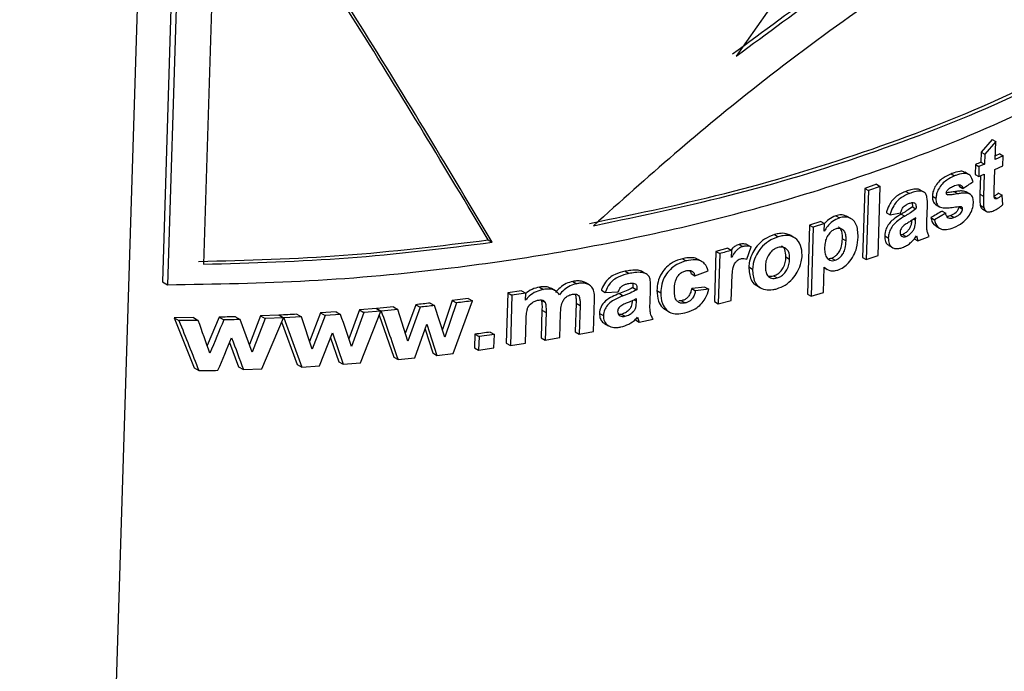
# Paper-space layout '1012-790 Hybird Padfoot' of a CAD drawing. Header units: millimetres. Extents: x 51 to 2966, y 67 to 3970.
# Tile 101 of 115: x 2478 to 2518, y 2790 to 2817. Entities that reach past the tile are written whole.
import ezdxf

# ---------------------------------------------------------------- set-up
doc = ezdxf.new("R2010")
doc.units = ezdxf.units.MM

psp = doc.layouts.new('1012-790 Hybird Padfoot')

# ---------------------------------------------------------------- linework, layer by layer
at = {"color": 7, "linetype": 'Continuous', "lineweight": 25}
for p, q in [((2485.283, 2887.024), (2478.405, 2663.545)), ((2485.25, 2841.631), (2484.152, 2805.97)), ((2485.451, 2841.515), (2484.353, 2805.854)), ((2486.368, 2825.145), (2485.799, 2806.678)), ((2511.913, 2821.732), (2507.239, 2815.053)), ((2517.537, 2811.697), (2517.092, 2811.191)), ((2517.537, 2811.697), (2517.68, 2811.615)), ((2517.68, 2811.615), (2517.235, 2811.109)), ((2517.658, 2810.892), (2517.68, 2811.615)), ((2517.092, 2811.191), (2517.079, 2810.785)), ((2517.092, 2811.191), (2517.235, 2811.109)), ((2517.235, 2811.109), (2517.222, 2810.702)), ((2517.982, 2811.036), (2517.658, 2810.892)), ((2517.839, 2811.118), (2517.662, 2811.04)), ((2517.839, 2811.118), (2517.982, 2811.036)), ((2517.97, 2810.639), (2517.982, 2811.036)), ((2516.86, 2810.691), (2516.848, 2810.293)), ((2516.86, 2810.691), (2517.003, 2810.608)), ((2517.003, 2810.608), (2516.991, 2810.211)), ((2517.222, 2810.702), (2517.003, 2810.608)), ((2517.079, 2810.785), (2517.222, 2810.702)), ((2517.62, 2809.659), (2517.646, 2810.495)), ((2517.646, 2810.495), (2517.97, 2810.639)), ((2515.882, 2810.319), (2516.025, 2810.236)), ((2516.581, 2810.297), (2516.438, 2810.379)), ((2516.848, 2810.293), (2516.991, 2810.211)), ((2516.991, 2810.211), (2517.21, 2810.305)), ((2517.063, 2810.242), (2517.04, 2809.495)), ((2517.21, 2810.305), (2517.183, 2809.412)), ((2512.408, 2809.732), (2512.323, 2806.95)), ((2512.885, 2809.898), (2512.408, 2809.732)), ((2512.408, 2809.732), (2512.554, 2809.648)), ((2513.031, 2809.814), (2512.554, 2809.648)), ((2512.885, 2809.898), (2513.031, 2809.814)), ((2512.945, 2807.032), (2513.031, 2809.814)), ((2516.186, 2809.881), (2516.215, 2809.814)), ((2516.215, 2809.814), (2516.358, 2809.731)), ((2512.554, 2809.648), (2512.469, 2806.866)), ((2514.067, 2809.612), (2514.212, 2809.528)), ((2514.785, 2809.583), (2514.641, 2809.666)), ((2515.129, 2809.415), (2515.273, 2809.332)), ((2515.701, 2809.507), (2515.758, 2809.474)), ((2516.019, 2809.599), (2516.163, 2809.517)), ((2516.638, 2809.503), (2516.495, 2809.586)), ((2517.04, 2809.495), (2517.183, 2809.412)), ((2517.62, 2809.394), (2517.74, 2809.325)), ((2517.789, 2809.543), (2517.931, 2809.461)), ((2517.957, 2809.073), (2517.931, 2809.461)), ((2514.315, 2809.157), (2514.323, 2808.994)), ((2514.323, 2808.994), (2514.468, 2808.91)), ((2514.902, 2808.409), (2514.926, 2809.033)), ((2515.277, 2809.069), (2515.421, 2808.986)), ((2516.189, 2809.004), (2516.189, 2808.987)), ((2516.189, 2808.987), (2516.333, 2808.904)), ((2517.053, 2809.052), (2517.196, 2808.969)), ((2517.155, 2808.893), (2517.298, 2808.811)), ((2511.238, 2808.625), (2511.385, 2808.54)), ((2511.849, 2808.515), (2511.702, 2808.6)), ((2513.279, 2808.751), (2513.424, 2808.667)), ((2513.424, 2808.667), (2513.851, 2808.752)), ((2513.873, 2808.695), (2514.018, 2808.611)), ((2514.454, 2808.447), (2514.457, 2808.549)), ((2515.065, 2808.554), (2515.209, 2808.471)), ((2515.664, 2808.734), (2515.209, 2808.471)), ((2515.52, 2808.817), (2515.664, 2808.734)), ((2515.867, 2808.636), (2516.011, 2808.554)), ((2510.188, 2808.256), (2510.102, 2805.475)), ((2510.642, 2808.398), (2510.188, 2808.256)), ((2510.188, 2808.256), (2510.336, 2808.171)), ((2510.336, 2808.171), (2510.25, 2805.389)), ((2510.79, 2808.313), (2510.336, 2808.171)), ((2510.642, 2808.398), (2510.79, 2808.313)), ((2510.781, 2808.016), (2510.79, 2808.313)), ((2515.276, 2808.211), (2515.42, 2808.127)), ((2508.781, 2807.873), (2508.93, 2807.787)), ((2509.553, 2807.761), (2509.404, 2807.847)), ((2511.51, 2807.7), (2511.657, 2807.615)), ((2513.211, 2807.819), (2513.356, 2807.736)), ((2513.931, 2807.882), (2514.076, 2807.799)), ((2514.398, 2807.701), (2514.542, 2807.617)), ((2514.488, 2807.816), (2514.542, 2807.617)), ((2514.542, 2807.617), (2515, 2807.794)), ((2497.255, 2807.657), (2497.421, 2807.562)), ((2506.903, 2807.322), (2506.419, 2807.197)), ((2506.903, 2807.322), (2507.054, 2807.235)), ((2507.351, 2807.476), (2507.502, 2807.389)), ((2507.657, 2806.878), (2507.836, 2807.379)), ((2507.685, 2807.466), (2507.836, 2807.379)), ((2513.377, 2807.437), (2513.522, 2807.353)), ((2505.073, 2806.903), (2505.226, 2806.815)), ((2506.419, 2807.197), (2506.357, 2805.174)), ((2506.419, 2807.197), (2506.571, 2807.11)), ((2506.571, 2807.11), (2506.508, 2805.087)), ((2507.046, 2806.947), (2507.054, 2807.235)), ((2509.237, 2806.971), (2509.386, 2806.885)), ((2511.075, 2806.927), (2511.222, 2806.842)), ((2512.323, 2806.95), (2512.469, 2806.866)), ((2512.469, 2806.866), (2512.945, 2807.032)), ((2505.853, 2806.784), (2505.7, 2806.872)), ((2507.744, 2806.571), (2507.894, 2806.484)), ((2510.745, 2805.545), (2510.777, 2806.562)), ((2510.776, 2806.544), (2510.9, 2806.473)), ((2502.765, 2806.394), (2502.922, 2806.304)), ((2503.619, 2806.287), (2503.463, 2806.377)), ((2505.418, 2806.304), (2505.571, 2806.216)), ((2505.571, 2806.216), (2506.11, 2806.42)), ((2508.736, 2806.213), (2508.885, 2806.126)), ((2484.152, 2805.97), (2484.353, 2805.854)), ((2499.325, 2805.76), (2499.487, 2805.666)), ((2500.665, 2805.99), (2500.825, 2805.897)), ((2501.318, 2805.846), (2501.159, 2805.938)), ((2503.081, 2805.742), (2503.237, 2805.652)), ((2503.768, 2805.095), (2503.792, 2805.718)), ((2505.978, 2805.76), (2505.444, 2805.701)), ((2505.978, 2805.76), (2506.131, 2805.672)), ((2507.036, 2805.223), (2507.055, 2805.848)), ((2508.065, 2805.818), (2508.215, 2805.731)), ((2498.046, 2805.524), (2497.984, 2803.501)), ((2498.6, 2805.608), (2498.046, 2805.524)), ((2498.046, 2805.524), (2498.21, 2805.429)), ((2498.21, 2805.429), (2498.148, 2803.406)), ((2498.764, 2805.514), (2498.21, 2805.429)), ((2498.6, 2805.608), (2498.764, 2805.514)), ((2498.755, 2805.238), (2498.764, 2805.514)), ((2499.96, 2805.609), (2499.799, 2805.702)), ((2501.812, 2805.629), (2501.969, 2805.538)), ((2501.969, 2805.538), (2502.489, 2805.569)), ((2502.535, 2805.498), (2502.692, 2805.407)), ((2504.043, 2805.622), (2504.198, 2805.532)), ((2505.444, 2805.701), (2505.597, 2805.613)), ((2506.131, 2805.672), (2505.597, 2805.613)), ((2510.102, 2805.475), (2510.25, 2805.389)), ((2510.25, 2805.389), (2510.745, 2805.545)), ((2493.442, 2804.96), (2492.776, 2804.898)), ((2493.442, 2804.96), (2493.616, 2804.86)), ((2494.342, 2805.051), (2493.92, 2803.887)), ((2494.513, 2804.952), (2494.016, 2803.578)), ((2494.342, 2805.051), (2494.513, 2804.952)), ((2494.926, 2805.115), (2495.096, 2805.017)), ((2495.511, 2803.745), (2495.096, 2805.017)), ((2495.811, 2805.22), (2495.412, 2804.049)), ((2495.98, 2805.123), (2495.511, 2803.745)), ((2496.456, 2805.302), (2495.811, 2805.22)), ((2495.811, 2805.22), (2495.98, 2805.123)), ((2495.845, 2803.091), (2496.624, 2805.205)), ((2496.456, 2805.302), (2496.624, 2805.205)), ((2499.382, 2805.248), (2499.544, 2805.155)), ((2500.793, 2805.117), (2500.757, 2803.959)), ((2500.793, 2805.117), (2500.952, 2805.025)), ((2500.952, 2805.025), (2500.916, 2803.866)), ((2501.494, 2803.974), (2501.534, 2805.262)), ((2503.223, 2805.188), (2503.226, 2805.291)), ((2505.033, 2805.208), (2504.923, 2805.201)), ((2505.033, 2805.208), (2505.186, 2805.12)), ((2506.357, 2805.174), (2506.508, 2805.087)), ((2506.508, 2805.087), (2507.036, 2805.223)), ((2485.395, 2804.532), (2484.617, 2804.527)), ((2484.617, 2804.527), (2485.419, 2802.51)), ((2484.617, 2804.527), (2484.815, 2804.412)), ((2485.395, 2804.532), (2485.591, 2804.419)), ((2486.425, 2804.548), (2485.946, 2803.413)), ((2486.425, 2804.548), (2486.617, 2804.437)), ((2487.092, 2804.565), (2487.282, 2804.455)), ((2488.099, 2804.599), (2487.648, 2803.452)), ((2488.832, 2804.63), (2488.099, 2804.599)), ((2488.099, 2804.599), (2488.287, 2804.49)), ((2488.143, 2802.464), (2489.018, 2804.523)), ((2489.018, 2804.523), (2488.287, 2804.49)), ((2488.832, 2804.63), (2489.018, 2804.523)), ((2488.845, 2804.631), (2488.849, 2804.62)), ((2488.845, 2804.631), (2489.031, 2804.524)), ((2489.739, 2804.561), (2489.031, 2804.524)), ((2489.031, 2804.524), (2489.757, 2802.542)), ((2489.556, 2804.667), (2489.739, 2804.561)), ((2490.169, 2803.263), (2489.739, 2804.561)), ((2490.515, 2804.724), (2490.066, 2803.572)), ((2490.695, 2804.619), (2490.169, 2803.263)), ((2491.137, 2804.766), (2490.515, 2804.724)), ((2490.515, 2804.724), (2490.695, 2804.619)), ((2491.316, 2804.663), (2490.695, 2804.619)), ((2491.137, 2804.766), (2491.316, 2804.663)), ((2492.079, 2804.838), (2491.655, 2803.677)), ((2492.255, 2804.736), (2491.76, 2803.373)), ((2492.764, 2804.897), (2492.079, 2804.838)), ((2492.079, 2804.838), (2492.255, 2804.736)), ((2492.117, 2802.707), (2492.939, 2804.796)), ((2492.939, 2804.796), (2492.255, 2804.736)), ((2492.764, 2804.897), (2492.939, 2804.796)), ((2492.776, 2804.898), (2492.78, 2804.888)), ((2492.776, 2804.898), (2492.952, 2804.797)), ((2492.872, 2804.624), (2493.455, 2802.944)), ((2493.616, 2804.86), (2492.952, 2804.797)), ((2494.016, 2803.578), (2493.616, 2804.86)), ((2499.42, 2804.831), (2499.386, 2803.721)), ((2499.42, 2804.831), (2499.582, 2804.738)), ((2499.582, 2804.738), (2499.547, 2803.627)), ((2500.138, 2803.728), (2500.168, 2804.701)), ((2501.736, 2804.702), (2501.894, 2804.611)), ((2502.611, 2804.675), (2502.767, 2804.585)), ((2503.269, 2804.55), (2503.335, 2804.345)), ((2504.386, 2804.848), (2504.541, 2804.759)), ((2487.76, 2803.146), (2487.282, 2804.455)), ((2488.287, 2804.49), (2487.76, 2803.146)), ((2488.946, 2804.355), (2489.574, 2802.648)), ((2494.301, 2802.913), (2494.787, 2804.263)), ((2494.787, 2804.263), (2495.196, 2803.013)), ((2498.751, 2803.499), (2498.782, 2804.483)), ((2501.941, 2804.297), (2502.099, 2804.206)), ((2503.18, 2804.435), (2503.335, 2804.345)), ((2503.335, 2804.345), (2503.891, 2804.465)), ((2490.473, 2802.586), (2490.988, 2803.919)), ((2490.988, 2803.919), (2491.427, 2802.652)), ((2494.714, 2804.061), (2495.026, 2803.111)), ((2496.722, 2803.862), (2496.705, 2803.32)), ((2496.722, 2803.862), (2496.888, 2803.766)), ((2496.888, 2803.766), (2496.872, 2803.224)), ((2497.504, 2803.851), (2496.888, 2803.766)), ((2497.339, 2803.947), (2497.504, 2803.851)), ((2497.487, 2803.309), (2497.504, 2803.851)), ((2500.757, 2803.959), (2500.916, 2803.866)), ((2486.853, 2803.531), (2487.215, 2802.547)), ((2490.912, 2803.723), (2491.248, 2802.756)), ((2497.984, 2803.501), (2498.148, 2803.406)), ((2498.148, 2803.406), (2498.751, 2803.499)), ((2499.386, 2803.721), (2499.547, 2803.627)), ((2493.455, 2802.944), (2493.628, 2802.844)), ((2495.026, 2803.111), (2495.196, 2803.013)), ((2495.196, 2803.013), (2495.845, 2803.091)), ((2496.705, 2803.32), (2496.872, 2803.224)), ((2496.872, 2803.224), (2497.487, 2803.309)), ((2487.215, 2802.547), (2487.405, 2802.437)), ((2489.574, 2802.648), (2489.757, 2802.542)), ((2489.757, 2802.542), (2490.473, 2802.586)), ((2491.248, 2802.756), (2491.427, 2802.652)), ((2491.427, 2802.652), (2492.117, 2802.707)), ((2493.628, 2802.844), (2494.301, 2802.913)), ((2485.419, 2802.51), (2485.615, 2802.397)), ((2487.405, 2802.437), (2488.143, 2802.464))]:
    psp.add_line(p, q, dxfattribs=at)
at = {"color": 8, "linetype": 'Continuous', "lineweight": 25}
for p, q in [((2514.374, 2808.493), (2514.454, 2808.447)), ((2503.127, 2805.244), (2503.223, 2805.188))]:
    psp.add_line(p, q, dxfattribs=at)
at = {"color": 7, "linetype": 'Continuous', "lineweight": 25}
for points, knots in [([(2497.255, 2807.657), (2495.531, 2810.538), (2492.076, 2816.31), (2488.142, 2822.272), (2486.172, 2825.258)], [0, 0, 0, 0, 0.499141, 1, 1, 1, 1]), ([(2497.421, 2807.562), (2495.7, 2810.44), (2492.254, 2816.207), (2488.332, 2822.162), (2486.368, 2825.145)], [0, 0, 0, 0, 0.499157, 1, 1, 1, 1]), ([(2507.088, 2815.14), (2508.329, 2816.059), (2510.812, 2817.898), (2514.424, 2820.287), (2517.795, 2822.422), (2519.81, 2823.704), (2520.824, 2824.349)], [0, 0, 0, 0, 0.268976, 0.538012, 0.767681, 1, 1, 1, 1]), ([(2507.239, 2815.053), (2508.48, 2815.973), (2510.96, 2817.814), (2514.571, 2820.205), (2517.939, 2822.34), (2519.953, 2823.622), (2520.966, 2824.267)], [0, 0, 0, 0, 0.269026, 0.538111, 0.767736, 1, 1, 1, 1]), ([(2522.051, 2823.389), (2521.152, 2822.805), (2519.347, 2821.632), (2516.088, 2819.558), (2512.287, 2817.037), (2508.327, 2814.103), (2504.712, 2811.122), (2502.572, 2809.198), (2501.496, 2808.23)], [0, 0, 0, 0, 0.1372122, 0.2755381, 0.4690885, 0.6682731, 0.8330948, 1, 1, 1, 1]), ([(2501.337, 2808.322), (2503.288, 2808.728), (2507.216, 2809.546), (2512.835, 2811.289), (2518.247, 2813.402), (2521.479, 2815.141), (2523.107, 2816.018)], [0, 0, 0, 0, 0.2413513, 0.4859069, 0.7410574, 1, 1, 1, 1]), ([(2501.496, 2808.23), (2503.446, 2808.638), (2507.371, 2809.46), (2512.985, 2811.207), (2518.392, 2813.321), (2521.622, 2815.06), (2523.249, 2815.936)], [0, 0, 0, 0, 0.241419, 0.486018, 0.741129, 1, 1, 1, 1]), ([(2484.353, 2805.854), (2486.258, 2805.885), (2490.089, 2805.947), (2495.383, 2806.442), (2500.196, 2807.146), (2504.549, 2808.013), (2508.801, 2809.099), (2513.451, 2810.578), (2518.39, 2812.519), (2521.605, 2814.249), (2523.224, 2815.121)], [0, 0, 0, 0, 0.132401, 0.266264, 0.371848, 0.477431, 0.586078, 0.694727, 0.846257, 1, 1, 1, 1]), ([(2515.882, 2810.319), (2515.774, 2810.269), (2515.598, 2810.188), (2515.371, 2809.994), (2515.227, 2809.796), (2515.144, 2809.594), (2515.134, 2809.473), (2515.129, 2809.415)], [0, 0, 0, 0, 0.2957898, 0.4813156, 0.667775, 0.8417216, 1, 1, 1, 1]), ([(2516.025, 2810.236), (2515.917, 2810.186), (2515.741, 2810.105), (2515.515, 2809.911), (2515.371, 2809.713), (2515.288, 2809.511), (2515.278, 2809.39), (2515.273, 2809.332)], [0, 0, 0, 0, 0.295819, 0.48132, 0.667759, 0.8417, 1, 1, 1, 1]), ([(2516.433, 2810.372), (2516.42, 2810.382), (2516.367, 2810.422), (2516.19, 2810.42), (2516.014, 2810.371), (2515.896, 2810.325), (2515.882, 2810.319)], [0, 0, 0, 0, 0.107521, 0.416466, 0.927808, 1, 1, 1, 1]), ([(2516.767, 2809.998), (2516.739, 2810.085), (2516.694, 2810.224), (2516.541, 2810.33), (2516.337, 2810.342), (2516.157, 2810.288), (2516.04, 2810.242), (2516.025, 2810.236)], [0, 0, 0, 0, 0.304896, 0.483448, 0.662268, 0.958231, 1, 1, 1, 1]), ([(2514.638, 2809.662), (2514.633, 2809.667), (2514.599, 2809.698), (2514.472, 2809.715), (2514.281, 2809.687), (2514.134, 2809.635), (2514.067, 2809.612)], [0, 0, 0, 0, 0.04143, 0.289608, 0.677856, 1, 1, 1, 1]), ([(2515.689, 2809.55), (2515.691, 2809.566), (2515.695, 2809.598), (2515.727, 2809.653), (2515.781, 2809.712), (2515.884, 2809.782), (2515.968, 2809.819), (2516.024, 2809.843)], [0, 0, 0, 0, 0.113787, 0.228978, 0.376908, 0.590516, 1, 1, 1, 1]), ([(2516.024, 2809.843), (2516.063, 2809.858), (2516.101, 2809.871), (2516.176, 2809.884), (2516.213, 2809.884), (2516.275, 2809.865), (2516.3, 2809.846), (2516.338, 2809.796), (2516.349, 2809.764), (2516.358, 2809.731)], [0, 0, 0, 0, 0.25, 0.25, 0.5, 0.5, 0.75, 0.75, 1, 1, 1, 1]), ([(2514.067, 2809.612), (2513.955, 2809.564), (2513.778, 2809.49), (2513.555, 2809.307), (2513.396, 2809.089), (2513.319, 2808.898), (2513.285, 2808.776), (2513.279, 2808.751)], [0, 0, 0, 0, 0.308047, 0.486116, 0.664587, 0.933528, 1, 1, 1, 1]), ([(2514.212, 2809.528), (2514.1, 2809.481), (2513.923, 2809.406), (2513.7, 2809.223), (2513.541, 2809.006), (2513.465, 2808.814), (2513.431, 2808.692), (2513.424, 2808.667)], [0, 0, 0, 0, 0.308022, 0.48607, 0.664507, 0.933488, 1, 1, 1, 1]), ([(2514.926, 2809.033), (2514.928, 2809.149), (2514.931, 2809.319), (2514.878, 2809.516), (2514.776, 2809.599), (2514.62, 2809.636), (2514.425, 2809.603), (2514.278, 2809.551), (2514.212, 2809.528)], [0, 0, 0, 0, 0.28295, 0.41146, 0.541158, 0.66, 0.84588, 1, 1, 1, 1]), ([(2515.129, 2809.415), (2515.129, 2809.375), (2515.131, 2809.273), (2515.175, 2809.144), (2515.249, 2809.094), (2515.281, 2809.074)], [0, 0, 0, 0, 0.274028, 0.698693, 1, 1, 1, 1]), ([(2515.273, 2809.332), (2515.273, 2809.292), (2515.275, 2809.19), (2515.324, 2809.051), (2515.409, 2808.997), (2515.449, 2808.971)], [0, 0, 0, 0, 0.251788, 0.642101, 1, 1, 1, 1]), ([(2515.758, 2809.474), (2515.748, 2809.477), (2515.727, 2809.482), (2515.701, 2809.499), (2515.691, 2809.526), (2515.69, 2809.544), (2515.689, 2809.55)], [0, 0, 0, 0, 0.252094, 0.57588, 0.836538, 1, 1, 1, 1]), ([(2516.019, 2809.599), (2515.951, 2809.589), (2515.849, 2809.573), (2515.738, 2809.556), (2515.698, 2809.557), (2515.691, 2809.557)], [0, 0, 0, 0, 0.619563, 0.930207, 1, 1, 1, 1]), ([(2516.163, 2809.517), (2516.095, 2809.505), (2515.992, 2809.489), (2515.855, 2809.471), (2515.79, 2809.473), (2515.758, 2809.474)], [0, 0, 0, 0, 0.498443, 0.748367, 1, 1, 1, 1]), ([(2516.519, 2809.571), (2516.459, 2809.594), (2516.357, 2809.634), (2516.18, 2809.624), (2516.073, 2809.607), (2516.019, 2809.599)], [0, 0, 0, 0, 0.411246, 0.703732, 1, 1, 1, 1]), ([(2516.662, 2809.489), (2516.602, 2809.512), (2516.501, 2809.551), (2516.324, 2809.541), (2516.217, 2809.525), (2516.163, 2809.517)], [0, 0, 0, 0, 0.411277, 0.703743, 1, 1, 1, 1]), ([(2516.777, 2809.15), (2516.777, 2809.184), (2516.777, 2809.254), (2516.758, 2809.347), (2516.724, 2809.431), (2516.683, 2809.469), (2516.662, 2809.489)], [0, 0, 0, 0, 0.251068, 0.499537, 0.744526, 1, 1, 1, 1]), ([(2517.04, 2809.495), (2517.038, 2809.419), (2517.036, 2809.343), (2517.038, 2809.194), (2517.04, 2809.12), (2517.053, 2809.052)], [0, 0, 0, 0, 0.5, 0.5, 1, 1, 1, 1]), ([(2517.183, 2809.412), (2517.182, 2809.375), (2517.18, 2809.299), (2517.178, 2809.148), (2517.189, 2809.041), (2517.196, 2808.969)], [0, 0, 0, 0, 0.250235, 0.500535, 1, 1, 1, 1]), ([(2517.625, 2809.351), (2517.622, 2809.375), (2517.615, 2809.424), (2517.618, 2809.529), (2517.619, 2809.607), (2517.62, 2809.659)], [0, 0, 0, 0, 0.252808, 0.503655, 1, 1, 1, 1]), ([(2517.789, 2809.543), (2517.758, 2809.518), (2517.712, 2809.48), (2517.654, 2809.438), (2517.628, 2809.424), (2517.618, 2809.419)], [0, 0, 0, 0, 0.5516105, 0.830939, 1, 1, 1, 1]), ([(2517.74, 2809.325), (2517.722, 2809.318), (2517.692, 2809.307), (2517.656, 2809.312), (2517.636, 2809.329), (2517.628, 2809.344), (2517.625, 2809.351)], [0, 0, 0, 0, 0.370096, 0.59234, 0.814822, 1, 1, 1, 1]), ([(2517.931, 2809.461), (2517.901, 2809.436), (2517.855, 2809.397), (2517.79, 2809.351), (2517.757, 2809.334), (2517.74, 2809.325)], [0, 0, 0, 0, 0.49475, 0.74527, 1, 1, 1, 1]), ([(2513.851, 2808.752), (2513.871, 2808.812), (2513.901, 2808.902), (2513.986, 2809.014), (2514.074, 2809.079), (2514.137, 2809.106), (2514.171, 2809.12)], [0, 0, 0, 0, 0.389393, 0.580625, 0.772281, 1, 1, 1, 1]), ([(2514.323, 2808.994), (2514.251, 2808.939), (2514.141, 2808.857), (2513.989, 2808.763), (2513.912, 2808.718), (2513.873, 2808.695)], [0, 0, 0, 0, 0.495871, 0.747824, 1, 1, 1, 1]), ([(2514.468, 2808.91), (2514.395, 2808.856), (2514.286, 2808.774), (2514.134, 2808.68), (2514.057, 2808.634), (2514.018, 2808.611)], [0, 0, 0, 0, 0.495879, 0.747805, 1, 1, 1, 1]), ([(2514.171, 2809.12), (2514.217, 2809.136), (2514.29, 2809.161), (2514.381, 2809.161), (2514.438, 2809.138), (2514.476, 2809.054), (2514.472, 2808.973), (2514.468, 2808.91)], [0, 0, 0, 0, 0.25045, 0.396693, 0.543778, 0.645971, 1, 1, 1, 1]), ([(2515.449, 2808.971), (2515.522, 2808.958), (2515.673, 2808.933), (2515.928, 2808.963), (2516.102, 2808.991), (2516.189, 2809.004)], [0, 0, 0, 0, 0.318231, 0.6581843, 1, 1, 1, 1]), ([(2516.189, 2808.987), (2516.188, 2808.969), (2516.186, 2808.951), (2516.177, 2808.913), (2516.169, 2808.893), (2516.14, 2808.835), (2516.112, 2808.799), (2516.017, 2808.705), (2515.941, 2808.668), (2515.867, 2808.636)], [0, 0, 0, 0, 0.125, 0.125, 0.25, 0.25, 0.5, 0.5, 1, 1, 1, 1]), ([(2515.998, 2808.156), (2516.117, 2808.213), (2516.311, 2808.307), (2516.547, 2808.543), (2516.696, 2808.777), (2516.766, 2808.988), (2516.774, 2809.107), (2516.777, 2809.15)], [0, 0, 0, 0, 0.304095, 0.497863, 0.691618, 0.888478, 1, 1, 1, 1]), ([(2516.333, 2808.904), (2516.329, 2808.874), (2516.321, 2808.817), (2516.27, 2808.733), (2516.199, 2808.656), (2516.109, 2808.597), (2516.042, 2808.567), (2516.011, 2808.554)], [0, 0, 0, 0, 0.20178, 0.380139, 0.539142, 0.783349, 1, 1, 1, 1]), ([(2516.189, 2809.004), (2516.199, 2809.006), (2516.219, 2809.009), (2516.247, 2809.008), (2516.275, 2809.006), (2516.29, 2808.998), (2516.298, 2808.995)], [0, 0, 0, 0, 0.249214, 0.499025, 0.746441, 1, 1, 1, 1]), ([(2516.298, 2808.995), (2516.307, 2808.985), (2516.326, 2808.968), (2516.333, 2808.932), (2516.333, 2808.911), (2516.333, 2808.904)], [0, 0, 0, 0, 0.431722, 0.825834, 1, 1, 1, 1]), ([(2517.053, 2809.052), (2517.068, 2809.002), (2517.087, 2808.934), (2517.143, 2808.906), (2517.158, 2808.899)], [0, 0, 0, 0, 0.739017, 1, 1, 1, 1]), ([(2517.196, 2808.969), (2517.212, 2808.922), (2517.24, 2808.842), (2517.335, 2808.787), (2517.453, 2808.78), (2517.547, 2808.815), (2517.602, 2808.836)], [0, 0, 0, 0, 0.30184, 0.505466, 0.708876, 1, 1, 1, 1]), ([(2517.602, 2808.836), (2517.662, 2808.866), (2517.753, 2808.91), (2517.871, 2808.996), (2517.928, 2809.047), (2517.957, 2809.073)], [0, 0, 0, 0, 0.48805, 0.741868, 1, 1, 1, 1]), ([(2511.385, 2808.54), (2511.289, 2808.498), (2511.112, 2808.42), (2510.903, 2808.219), (2510.819, 2808.079), (2510.781, 2808.016)], [0, 0, 0, 0, 0.390678, 0.725512, 1, 1, 1, 1]), ([(2511.238, 2808.625), (2511.141, 2808.584), (2510.973, 2808.513), (2510.842, 2808.374), (2510.786, 2808.315)], [0, 0, 0, 0, 0.5782339, 1, 1, 1, 1]), ([(2511.696, 2808.589), (2511.65, 2808.615), (2511.555, 2808.67), (2511.385, 2808.666), (2511.277, 2808.636), (2511.238, 2808.625)], [0, 0, 0, 0, 0.37807, 0.773509, 1, 1, 1, 1]), ([(2512.14, 2807.773), (2512.134, 2807.961), (2512.124, 2808.238), (2511.923, 2808.487), (2511.726, 2808.58), (2511.532, 2808.582), (2511.424, 2808.551), (2511.385, 2808.54)], [0, 0, 0, 0, 0.406073, 0.59581, 0.785937, 0.922005, 1, 1, 1, 1]), ([(2513.873, 2808.695), (2513.777, 2808.637), (2513.618, 2808.541), (2513.413, 2808.357), (2513.289, 2808.166), (2513.223, 2807.981), (2513.215, 2807.871), (2513.211, 2807.819)], [0, 0, 0, 0, 0.2863127, 0.4759378, 0.6666175, 0.8457925, 1, 1, 1, 1]), ([(2514.018, 2808.611), (2513.922, 2808.553), (2513.763, 2808.457), (2513.558, 2808.274), (2513.435, 2808.083), (2513.369, 2807.897), (2513.36, 2807.787), (2513.356, 2807.736)], [0, 0, 0, 0, 0.286191, 0.475836, 0.666535, 0.845712, 1, 1, 1, 1]), ([(2514.457, 2808.549), (2514.412, 2808.517), (2514.344, 2808.47), (2514.251, 2808.412), (2514.205, 2808.384), (2514.182, 2808.37)], [0, 0, 0, 0, 0.499126, 0.749568, 1, 1, 1, 1]), ([(2515.065, 2808.554), (2515.093, 2808.447), (2515.131, 2808.302), (2515.25, 2808.238), (2515.282, 2808.221)], [0, 0, 0, 0, 0.733262, 1, 1, 1, 1]), ([(2516.011, 2808.554), (2515.962, 2808.537), (2515.88, 2808.51), (2515.781, 2808.527), (2515.711, 2808.584), (2515.678, 2808.661), (2515.667, 2808.718), (2515.664, 2808.734)], [0, 0, 0, 0, 0.272019, 0.453586, 0.635365, 0.899815, 1, 1, 1, 1]), ([(2515.867, 2808.636), (2515.817, 2808.616), (2515.762, 2808.594), (2515.717, 2808.603), (2515.713, 2808.604)], [0, 0, 0, 0, 0.916699, 1, 1, 1, 1]), ([(2511.252, 2808.104), (2511.207, 2808.085), (2511.117, 2808.049), (2510.99, 2807.936), (2510.878, 2807.78), (2510.809, 2807.578), (2510.799, 2807.439), (2510.794, 2807.364)], [0, 0, 0, 0, 0.151267, 0.303738, 0.491095, 0.725152, 1, 1, 1, 1]), ([(2511.657, 2807.615), (2511.657, 2807.683), (2511.656, 2807.818), (2511.612, 2807.984), (2511.517, 2808.087), (2511.398, 2808.136), (2511.299, 2808.114), (2511.252, 2808.104)], [0, 0, 0, 0, 0.249827, 0.501402, 0.670826, 0.841262, 1, 1, 1, 1]), ([(2511.51, 2807.7), (2511.51, 2807.768), (2511.511, 2807.904), (2511.462, 2808.063), (2511.399, 2808.154), (2511.353, 2808.169), (2511.347, 2808.171)], [0, 0, 0, 0, 0.360062, 0.722624, 0.966847, 1, 1, 1, 1]), ([(2513.898, 2808.152), (2513.879, 2808.123), (2513.84, 2808.066), (2513.83, 2808.002), (2513.828, 2807.971), (2513.827, 2807.967)], [0, 0, 0, 0, 0.4813066, 0.9268262, 1, 1, 1, 1]), ([(2514.182, 2808.37), (2514.133, 2808.339), (2514.06, 2808.292), (2513.962, 2808.221), (2513.92, 2808.175), (2513.898, 2808.152)], [0, 0, 0, 0, 0.491518, 0.742028, 1, 1, 1, 1]), ([(2513.931, 2807.882), (2513.972, 2807.903), (2514.056, 2807.944), (2514.161, 2808.047), (2514.247, 2808.161), (2514.295, 2808.3), (2514.298, 2808.39), (2514.3, 2808.443)], [0, 0, 0, 0, 0.192343, 0.384658, 0.562817, 0.742318, 1, 1, 1, 1]), ([(2514.076, 2807.799), (2514.117, 2807.819), (2514.201, 2807.861), (2514.305, 2807.964), (2514.392, 2808.077), (2514.449, 2808.247), (2514.452, 2808.365), (2514.454, 2808.447)], [0, 0, 0, 0, 0.16902, 0.3380281, 0.4946592, 0.6524698, 1, 1, 1, 1]), ([(2515, 2807.794), (2514.978, 2807.836), (2514.957, 2807.88), (2514.926, 2807.975), (2514.914, 2808.025), (2514.898, 2808.184), (2514.9, 2808.297), (2514.902, 2808.409)], [0, 0, 0, 0, 0.25, 0.25, 0.5, 0.5, 1, 1, 1, 1]), ([(2515.209, 2808.471), (2515.24, 2808.369), (2515.292, 2808.202), (2515.484, 2808.083), (2515.714, 2808.059), (2515.895, 2808.121), (2515.998, 2808.156)], [0, 0, 0, 0, 0.321287, 0.524102, 0.727275, 1, 1, 1, 1]), ([(2508.781, 2807.873), (2508.644, 2807.82), (2508.384, 2807.722), (2508.08, 2807.439), (2507.877, 2807.128), (2507.765, 2806.834), (2507.75, 2806.646), (2507.744, 2806.571)], [0, 0, 0, 0, 0.240261, 0.452807, 0.634149, 0.85348, 1, 1, 1, 1]), ([(2508.93, 2807.787), (2508.793, 2807.734), (2508.534, 2807.635), (2508.229, 2807.353), (2508.027, 2807.042), (2507.915, 2806.747), (2507.9, 2806.56), (2507.894, 2806.484)], [0, 0, 0, 0, 0.2403136, 0.4527118, 0.6340093, 0.8533442, 1, 1, 1, 1]), ([(2509.4, 2807.838), (2509.349, 2807.865), (2509.23, 2807.929), (2509.005, 2807.928), (2508.847, 2807.889), (2508.781, 2807.873)], [0, 0, 0, 0, 0.307034, 0.71364, 1, 1, 1, 1]), ([(2509.889, 2807.043), (2509.879, 2807.18), (2509.861, 2807.453), (2509.659, 2807.718), (2509.396, 2807.837), (2509.155, 2807.843), (2508.996, 2807.803), (2508.93, 2807.787)], [0, 0, 0, 0, 0.2758639, 0.5537627, 0.7188434, 0.8838912, 1, 1, 1, 1]), ([(2511.075, 2806.927), (2511.115, 2806.943), (2511.196, 2806.977), (2511.312, 2807.08), (2511.417, 2807.226), (2511.494, 2807.445), (2511.504, 2807.603), (2511.51, 2807.7)], [0, 0, 0, 0, 0.132897, 0.266829, 0.436316, 0.655543, 1, 1, 1, 1]), ([(2511.321, 2806.445), (2511.399, 2806.478), (2511.555, 2806.543), (2511.782, 2806.751), (2511.972, 2807.02), (2512.11, 2807.383), (2512.129, 2807.627), (2512.14, 2807.773)], [0, 0, 0, 0, 0.148324, 0.297406, 0.5009, 0.701593, 1, 1, 1, 1]), ([(2513.211, 2807.819), (2513.215, 2807.743), (2513.223, 2807.608), (2513.296, 2807.482), (2513.363, 2807.452), (2513.381, 2807.444)], [0, 0, 0, 0, 0.48653, 0.856065, 1, 1, 1, 1]), ([(2513.356, 2807.736), (2513.36, 2807.658), (2513.366, 2807.521), (2513.465, 2807.378), (2513.604, 2807.306), (2513.769, 2807.301), (2513.882, 2807.337), (2513.931, 2807.352)], [0, 0, 0, 0, 0.25835, 0.454547, 0.651092, 0.845593, 1, 1, 1, 1]), ([(2513.827, 2807.967), (2513.829, 2807.932), (2513.833, 2807.869), (2513.885, 2807.808), (2513.953, 2807.777), (2514.022, 2807.781), (2514.063, 2807.795), (2514.076, 2807.799)], [0, 0, 0, 0, 0.266596, 0.485755, 0.704703, 0.911001, 1, 1, 1, 1]), ([(2513.844, 2807.868), (2513.861, 2807.868), (2513.888, 2807.867), (2513.918, 2807.878), (2513.931, 2807.882)], [0, 0, 0, 0, 0.584434, 1, 1, 1, 1]), ([(2513.931, 2807.352), (2513.985, 2807.374), (2514.038, 2807.397), (2514.14, 2807.458), (2514.191, 2807.494), (2514.287, 2807.575), (2514.331, 2807.619), (2514.414, 2807.713), (2514.452, 2807.764), (2514.488, 2807.816)], [0, 0, 0, 0, 0.25, 0.25, 0.5, 0.5, 0.75, 0.75, 1, 1, 1, 1]), ([(2485.604, 2806.791), (2487.554, 2806.844), (2491.478, 2806.951), (2495.322, 2807.421), (2497.255, 2807.657)], [0, 0, 0, 0, 0.497094, 1, 1, 1, 1]), ([(2485.799, 2806.678), (2487.745, 2806.735), (2491.66, 2806.849), (2495.493, 2807.323), (2497.421, 2807.562)], [0, 0, 0, 0, 0.497127, 1, 1, 1, 1]), ([(2507.351, 2807.476), (2507.3, 2807.458), (2507.207, 2807.425), (2507.094, 2807.337), (2507.053, 2807.273), (2507.036, 2807.245)], [0, 0, 0, 0, 0.412811, 0.751953, 1, 1, 1, 1]), ([(2507.502, 2807.389), (2507.451, 2807.371), (2507.356, 2807.338), (2507.199, 2807.207), (2507.115, 2807.068), (2507.058, 2806.969), (2507.046, 2806.947)], [0, 0, 0, 0, 0.249923, 0.455174, 0.884049, 1, 1, 1, 1]), ([(2507.685, 2807.466), (2507.651, 2807.476), (2507.591, 2807.494), (2507.478, 2807.502), (2507.399, 2807.486), (2507.351, 2807.476)], [0, 0, 0, 0, 0.341223, 0.603483, 1, 1, 1, 1]), ([(2507.836, 2807.379), (2507.802, 2807.389), (2507.741, 2807.407), (2507.629, 2807.415), (2507.55, 2807.399), (2507.502, 2807.389)], [0, 0, 0, 0, 0.3411159, 0.6033451, 1, 1, 1, 1]), ([(2508.916, 2807.353), (2508.866, 2807.334), (2508.766, 2807.296), (2508.623, 2807.176), (2508.497, 2807.009), (2508.424, 2806.804), (2508.414, 2806.667), (2508.409, 2806.6)], [0, 0, 0, 0, 0.158158, 0.317123, 0.518402, 0.762353, 1, 1, 1, 1]), ([(2509.386, 2806.885), (2509.382, 2806.995), (2509.376, 2807.156), (2509.259, 2807.309), (2509.139, 2807.369), (2509.016, 2807.377), (2508.944, 2807.36), (2508.916, 2807.353)], [0, 0, 0, 0, 0.393944, 0.581242, 0.768754, 0.909784, 1, 1, 1, 1]), ([(2509.237, 2806.971), (2509.232, 2807.079), (2509.224, 2807.237), (2509.133, 2807.377), (2509.071, 2807.403), (2509.055, 2807.41)], [0, 0, 0, 0, 0.606287, 0.89458, 1, 1, 1, 1]), ([(2510.794, 2807.364), (2510.792, 2807.291), (2510.794, 2807.22), (2510.813, 2807.083), (2510.829, 2807.019), (2510.878, 2806.936), (2510.898, 2806.912), (2510.946, 2806.871), (2510.973, 2806.853), (2511.034, 2806.829), (2511.069, 2806.822), (2511.143, 2806.822), (2511.182, 2806.83), (2511.222, 2806.842)], [0, 0, 0, 0, 0.25, 0.25, 0.5, 0.5, 0.625, 0.625, 0.75, 0.75, 0.875, 0.875, 1, 1, 1, 1]), ([(2511.222, 2806.842), (2511.262, 2806.859), (2511.343, 2806.892), (2511.458, 2806.995), (2511.563, 2807.141), (2511.64, 2807.36), (2511.651, 2807.518), (2511.657, 2807.615)], [0, 0, 0, 0, 0.1328271, 0.266685, 0.4361808, 0.6553564, 1, 1, 1, 1]), ([(2505.073, 2806.903), (2504.943, 2806.863), (2504.712, 2806.791), (2504.422, 2806.57), (2504.202, 2806.297), (2504.07, 2805.966), (2504.052, 2805.735), (2504.043, 2805.622)], [0, 0, 0, 0, 0.217219, 0.385996, 0.554496, 0.780939, 1, 1, 1, 1]), ([(2505.695, 2806.865), (2505.679, 2806.877), (2505.611, 2806.929), (2505.395, 2806.958), (2505.194, 2806.924), (2505.073, 2806.903)], [0, 0, 0, 0, 0.1080484, 0.4660846, 1, 1, 1, 1]), ([(2507.055, 2805.848), (2507.058, 2805.94), (2507.065, 2806.125), (2507.088, 2806.403), (2507.128, 2806.63), (2507.226, 2806.783), (2507.308, 2806.856), (2507.379, 2806.888), (2507.417, 2806.9), (2507.422, 2806.902)], [0, 0, 0, 0, 0.249989, 0.500073, 0.752117, 0.830537, 0.909311, 0.985952, 1, 1, 1, 1]), ([(2507.422, 2806.902), (2507.444, 2806.907), (2507.466, 2806.911), (2507.508, 2806.914), (2507.528, 2806.912), (2507.587, 2806.905), (2507.623, 2806.892), (2507.657, 2806.878)], [0, 0, 0, 0, 0.25, 0.25, 0.5, 0.5, 1, 1, 1, 1]), ([(2508.736, 2806.213), (2508.785, 2806.231), (2508.883, 2806.268), (2509.023, 2806.386), (2509.147, 2806.55), (2509.221, 2806.759), (2509.232, 2806.899), (2509.237, 2806.971)], [0, 0, 0, 0, 0.154785, 0.310327, 0.507474, 0.746457, 1, 1, 1, 1]), ([(2508.868, 2805.692), (2508.982, 2805.735), (2509.211, 2805.822), (2509.503, 2806.073), (2509.73, 2806.399), (2509.863, 2806.734), (2509.882, 2806.955), (2509.889, 2807.043)], [0, 0, 0, 0, 0.197249, 0.396131, 0.577609, 0.830744, 1, 1, 1, 1]), ([(2510.958, 2806.911), (2510.975, 2806.91), (2511.012, 2806.908), (2511.053, 2806.92), (2511.075, 2806.927)], [0, 0, 0, 0, 0.462751, 1, 1, 1, 1]), ([(2505.226, 2806.815), (2505.096, 2806.774), (2504.865, 2806.702), (2504.577, 2806.481), (2504.356, 2806.207), (2504.225, 2805.877), (2504.207, 2805.646), (2504.198, 2805.532)], [0, 0, 0, 0, 0.217291, 0.385981, 0.554396, 0.780979, 1, 1, 1, 1]), ([(2506.11, 2806.42), (2506.071, 2806.52), (2506.009, 2806.682), (2505.807, 2806.823), (2505.552, 2806.873), (2505.348, 2806.837), (2505.226, 2806.815)], [0, 0, 0, 0, 0.318172, 0.513494, 0.70887, 1, 1, 1, 1]), ([(2507.744, 2806.571), (2507.755, 2806.393), (2507.772, 2806.119), (2507.937, 2805.881), (2508.047, 2805.837), (2508.071, 2805.828)], [0, 0, 0, 0, 0.593521, 0.915071, 1, 1, 1, 1]), ([(2508.409, 2806.6), (2508.408, 2806.529), (2508.411, 2806.461), (2508.436, 2806.332), (2508.461, 2806.272), (2508.54, 2806.174), (2508.594, 2806.138), (2508.694, 2806.11), (2508.73, 2806.106), (2508.806, 2806.108), (2508.845, 2806.116), (2508.885, 2806.126)], [0, 0, 0, 0, 0.25, 0.25, 0.5, 0.5, 0.75, 0.75, 0.875, 0.875, 1, 1, 1, 1]), ([(2508.885, 2806.126), (2508.934, 2806.145), (2509.032, 2806.182), (2509.172, 2806.3), (2509.295, 2806.464), (2509.37, 2806.673), (2509.38, 2806.813), (2509.386, 2806.885)], [0, 0, 0, 0, 0.15468, 0.310126, 0.507243, 0.746191, 1, 1, 1, 1]), ([(2510.777, 2806.562), (2510.846, 2806.508), (2510.95, 2806.426), (2511.152, 2806.403), (2511.263, 2806.431), (2511.321, 2806.445)], [0, 0, 0, 0, 0.495574, 0.736779, 1, 1, 1, 1]), ([(2502.765, 2806.394), (2502.628, 2806.361), (2502.412, 2806.307), (2502.136, 2806.147), (2501.944, 2805.943), (2501.857, 2805.761), (2501.818, 2805.648), (2501.812, 2805.629)], [0, 0, 0, 0, 0.320108, 0.506199, 0.692965, 0.949779, 1, 1, 1, 1]), ([(2502.922, 2806.304), (2502.785, 2806.27), (2502.569, 2806.217), (2502.293, 2806.056), (2502.102, 2805.852), (2502.014, 2805.67), (2501.976, 2805.557), (2501.969, 2805.538)], [0, 0, 0, 0, 0.320017, 0.506025, 0.692693, 0.949646, 1, 1, 1, 1]), ([(2503.463, 2806.377), (2503.408, 2806.4), (2503.272, 2806.457), (2503.021, 2806.441), (2502.843, 2806.409), (2502.765, 2806.394)], [0, 0, 0, 0, 0.278098, 0.684492, 1, 1, 1, 1]), ([(2503.792, 2805.718), (2503.793, 2805.828), (2503.795, 2805.99), (2503.742, 2806.191), (2503.622, 2806.299), (2503.424, 2806.363), (2503.178, 2806.352), (2502.999, 2806.319), (2502.922, 2806.304)], [0, 0, 0, 0, 0.25679, 0.380778, 0.506417, 0.643796, 0.844488, 1, 1, 1, 1]), ([(2504.748, 2805.692), (2504.756, 2805.829), (2504.766, 2806.011), (2504.903, 2806.235), (2505.024, 2806.344), (2505.135, 2806.397), (2505.196, 2806.413), (2505.212, 2806.417)], [0, 0, 0, 0, 0.48379, 0.644752, 0.806121, 0.950694, 1, 1, 1, 1]), ([(2505.212, 2806.417), (2505.258, 2806.425), (2505.339, 2806.44), (2505.441, 2806.418), (2505.519, 2806.362), (2505.556, 2806.287), (2505.568, 2806.232), (2505.571, 2806.216)], [0, 0, 0, 0, 0.25236, 0.438629, 0.625237, 0.887742, 1, 1, 1, 1]), ([(2505.366, 2806.428), (2505.382, 2806.404), (2505.406, 2806.367), (2505.415, 2806.321), (2505.418, 2806.304)], [0, 0, 0, 0, 0.636183, 1, 1, 1, 1]), ([(2507.894, 2806.484), (2507.902, 2806.303), (2507.916, 2806.023), (2508.139, 2805.756), (2508.395, 2805.641), (2508.657, 2805.638), (2508.816, 2805.679), (2508.868, 2805.692)], [0, 0, 0, 0, 0.348839, 0.537814, 0.726893, 0.910071, 1, 1, 1, 1]), ([(2508.519, 2806.206), (2508.556, 2806.198), (2508.624, 2806.185), (2508.701, 2806.204), (2508.736, 2806.213)], [0, 0, 0, 0, 0.549785, 1, 1, 1, 1]), ([(2499.325, 2805.76), (2499.22, 2805.735), (2499.01, 2805.686), (2498.839, 2805.557), (2498.752, 2805.491)], [0, 0, 0, 0, 0.498287, 1, 1, 1, 1]), ([(2499.799, 2805.701), (2499.745, 2805.725), (2499.636, 2805.776), (2499.464, 2805.779), (2499.36, 2805.764), (2499.325, 2805.76)], [0, 0, 0, 0, 0.388431, 0.797227, 1, 1, 1, 1]), ([(2500.665, 2805.99), (2500.572, 2805.965), (2500.384, 2805.914), (2500.143, 2805.746), (2500.021, 2805.611), (2499.963, 2805.546)], [0, 0, 0, 0, 0.3376344, 0.6819876, 1, 1, 1, 1]), ([(2500.825, 2805.897), (2500.732, 2805.872), (2500.544, 2805.822), (2500.303, 2805.653), (2500.182, 2805.518), (2500.124, 2805.454)], [0, 0, 0, 0, 0.337913, 0.68182, 1, 1, 1, 1]), ([(2501.158, 2805.935), (2501.11, 2805.958), (2501.007, 2806.008), (2500.83, 2806.014), (2500.712, 2805.997), (2500.665, 2805.99)], [0, 0, 0, 0, 0.342338, 0.733976, 1, 1, 1, 1]), ([(2501.534, 2805.262), (2501.534, 2805.353), (2501.534, 2805.514), (2501.474, 2805.718), (2501.343, 2805.845), (2501.171, 2805.912), (2500.989, 2805.922), (2500.872, 2805.905), (2500.825, 2805.897)], [0, 0, 0, 0, 0.244779, 0.429721, 0.583469, 0.737269, 0.893923, 1, 1, 1, 1]), ([(2502.489, 2805.569), (2502.512, 2805.627), (2502.549, 2805.715), (2502.65, 2805.816), (2502.758, 2805.87), (2502.834, 2805.889), (2502.875, 2805.899)], [0, 0, 0, 0, 0.371573, 0.568758, 0.765887, 1, 1, 1, 1]), ([(2503.081, 2805.742), (2502.994, 2805.69), (2502.904, 2805.649), (2502.721, 2805.57), (2502.628, 2805.534), (2502.535, 2805.498)], [0, 0, 0, 0, 0.5, 0.5, 1, 1, 1, 1]), ([(2502.875, 2805.899), (2502.937, 2805.911), (2503.026, 2805.927), (2503.133, 2805.912), (2503.192, 2805.886), (2503.238, 2805.823), (2503.237, 2805.74), (2503.237, 2805.675), (2503.237, 2805.652)], [0, 0, 0, 0, 0.290414, 0.417818, 0.545529, 0.637422, 0.868612, 1, 1, 1, 1]), ([(2503.067, 2805.918), (2503.073, 2805.884), (2503.083, 2805.827), (2503.082, 2805.766), (2503.081, 2805.742)], [0, 0, 0, 0, 0.597718, 1, 1, 1, 1]), ([(2499.487, 2805.666), (2499.384, 2805.641), (2499.172, 2805.589), (2498.922, 2805.42), (2498.803, 2805.29), (2498.755, 2805.238)], [0, 0, 0, 0, 0.3649513, 0.7476261, 1, 1, 1, 1]), ([(2500.124, 2805.454), (2500.078, 2805.509), (2499.995, 2805.608), (2499.798, 2805.679), (2499.626, 2805.686), (2499.522, 2805.671), (2499.487, 2805.666)], [0, 0, 0, 0, 0.336006, 0.602349, 0.868083, 1, 1, 1, 1]), ([(2500.168, 2804.701), (2500.172, 2804.773), (2500.18, 2804.921), (2500.219, 2805.119), (2500.309, 2805.284), (2500.43, 2805.393), (2500.551, 2805.45), (2500.623, 2805.465), (2500.645, 2805.47)], [0, 0, 0, 0, 0.241739, 0.498896, 0.647865, 0.797572, 0.938598, 1, 1, 1, 1]), ([(2500.645, 2805.47), (2500.686, 2805.475), (2500.755, 2805.484), (2500.84, 2805.46), (2500.898, 2805.415), (2500.938, 2805.321), (2500.954, 2805.188), (2500.953, 2805.079), (2500.952, 2805.025)], [0, 0, 0, 0, 0.1595, 0.262522, 0.365773, 0.499835, 0.747345, 1, 1, 1, 1]), ([(2500.746, 2805.475), (2500.753, 2805.462), (2500.785, 2805.404), (2500.792, 2805.279), (2500.793, 2805.171), (2500.793, 2805.117)], [0, 0, 0, 0, 0.128764, 0.55987, 1, 1, 1, 1]), ([(2502.535, 2805.498), (2502.437, 2805.46), (2502.339, 2805.419), (2502.148, 2805.325), (2502.055, 2805.271), (2501.899, 2805.13), (2501.838, 2805.049), (2501.777, 2804.92), (2501.762, 2804.877), (2501.742, 2804.789), (2501.738, 2804.745), (2501.736, 2804.702)], [0, 0, 0, 0, 0.25, 0.25, 0.5, 0.5, 0.75, 0.75, 0.875, 0.875, 1, 1, 1, 1]), ([(2502.692, 2805.407), (2502.583, 2805.364), (2502.394, 2805.288), (2502.137, 2805.131), (2501.978, 2804.94), (2501.905, 2804.759), (2501.897, 2804.654), (2501.894, 2804.611)], [0, 0, 0, 0, 0.277717, 0.48566, 0.695685, 0.873999, 1, 1, 1, 1]), ([(2503.237, 2805.652), (2503.149, 2805.606), (2503.016, 2805.537), (2502.832, 2805.462), (2502.739, 2805.426), (2502.692, 2805.407)], [0, 0, 0, 0, 0.496359, 0.748063, 1, 1, 1, 1]), ([(2504.043, 2805.622), (2504.054, 2805.474), (2504.071, 2805.221), (2504.217, 2804.962), (2504.349, 2804.883), (2504.392, 2804.857)], [0, 0, 0, 0, 0.488028, 0.833543, 1, 1, 1, 1]), ([(2504.198, 2805.532), (2504.207, 2805.383), (2504.222, 2805.128), (2504.391, 2804.86), (2504.594, 2804.714), (2504.857, 2804.664), (2505.055, 2804.7), (2505.164, 2804.72)], [0, 0, 0, 0, 0.299568, 0.511402, 0.662288, 0.813509, 1, 1, 1, 1]), ([(2505.186, 2805.12), (2505.131, 2805.111), (2505.026, 2805.096), (2504.898, 2805.149), (2504.799, 2805.256), (2504.748, 2805.445), (2504.748, 2805.602), (2504.748, 2805.692)], [0, 0, 0, 0, 0.162446, 0.305619, 0.4577, 0.69263, 1, 1, 1, 1]), ([(2505.444, 2805.701), (2505.432, 2805.652), (2505.408, 2805.554), (2505.349, 2805.42), (2505.257, 2805.315), (2505.151, 2805.244), (2505.073, 2805.221), (2505.033, 2805.208)], [0, 0, 0, 0, 0.243707, 0.489233, 0.655477, 0.8219455, 1, 1, 1, 1]), ([(2505.164, 2804.72), (2505.287, 2804.757), (2505.501, 2804.821), (2505.776, 2805.013), (2505.986, 2805.266), (2506.084, 2805.496), (2506.123, 2805.642), (2506.131, 2805.672)], [0, 0, 0, 0, 0.263462, 0.456849, 0.65037, 0.92623, 1, 1, 1, 1]), ([(2505.597, 2805.613), (2505.585, 2805.564), (2505.561, 2805.465), (2505.502, 2805.332), (2505.41, 2805.227), (2505.304, 2805.156), (2505.226, 2805.132), (2505.186, 2805.12)], [0, 0, 0, 0, 0.243782, 0.489367, 0.655572, 0.822017, 1, 1, 1, 1]), ([(2498.782, 2804.483), (2498.785, 2804.558), (2498.789, 2804.633), (2498.802, 2804.746), (2498.809, 2804.783), (2498.826, 2804.859), (2498.838, 2804.897), (2498.889, 2805.009), (2498.946, 2805.078), (2499.059, 2805.158), (2499.1, 2805.18), (2499.186, 2805.216), (2499.231, 2805.227), (2499.276, 2805.236)], [0, 0, 0, 0, 0.25, 0.25, 0.375, 0.375, 0.5, 0.5, 0.75, 0.75, 0.875, 0.875, 1, 1, 1, 1]), ([(2499.276, 2805.236), (2499.326, 2805.241), (2499.402, 2805.249), (2499.49, 2805.218), (2499.525, 2805.184), (2499.54, 2805.161), (2499.544, 2805.155)], [0, 0, 0, 0, 0.453058, 0.687273, 0.922406, 1, 1, 1, 1]), ([(2499.382, 2805.248), (2499.393, 2805.215), (2499.414, 2805.15), (2499.423, 2805.009), (2499.421, 2804.902), (2499.42, 2804.831)], [0, 0, 0, 0, 0.25187, 0.502335, 1, 1, 1, 1]), ([(2499.544, 2805.155), (2499.554, 2805.122), (2499.576, 2805.056), (2499.584, 2804.915), (2499.583, 2804.809), (2499.582, 2804.738)], [0, 0, 0, 0, 0.251883, 0.502325, 1, 1, 1, 1]), ([(2502.55, 2804.962), (2502.526, 2804.936), (2502.481, 2804.885), (2502.468, 2804.822), (2502.465, 2804.79), (2502.464, 2804.785)], [0, 0, 0, 0, 0.472849, 0.916804, 1, 1, 1, 1]), ([(2502.893, 2805.145), (2502.834, 2805.12), (2502.745, 2805.082), (2502.628, 2805.023), (2502.576, 2804.982), (2502.55, 2804.962)], [0, 0, 0, 0, 0.492539, 0.742923, 1, 1, 1, 1]), ([(2502.611, 2804.675), (2502.668, 2804.694), (2502.78, 2804.73), (2502.909, 2804.828), (2503.001, 2804.93), (2503.053, 2805.061), (2503.057, 2805.155), (2503.059, 2805.214)], [0, 0, 0, 0, 0.221583, 0.4281, 0.579403, 0.731664, 1, 1, 1, 1]), ([(2502.767, 2804.585), (2502.825, 2804.603), (2502.936, 2804.639), (2503.065, 2804.738), (2503.158, 2804.84), (2503.217, 2804.993), (2503.22, 2805.108), (2503.223, 2805.188)], [0, 0, 0, 0, 0.2022, 0.390386, 0.528414, 0.667342, 1, 1, 1, 1]), ([(2503.226, 2805.291), (2503.198, 2805.277), (2503.13, 2805.244), (2503.019, 2805.196), (2502.935, 2805.162), (2502.893, 2805.145)], [0, 0, 0, 0, 0.249479, 0.624525, 1, 1, 1, 1]), ([(2503.891, 2804.465), (2503.865, 2804.511), (2503.809, 2804.608), (2503.761, 2804.82), (2503.765, 2804.989), (2503.768, 2805.095)], [0, 0, 0, 0, 0.250109, 0.532413, 1, 1, 1, 1]), ([(2501.736, 2804.702), (2501.74, 2804.63), (2501.748, 2804.499), (2501.834, 2804.362), (2501.916, 2804.319), (2501.945, 2804.303)], [0, 0, 0, 0, 0.445893, 0.801809, 1, 1, 1, 1]), ([(2501.894, 2804.611), (2501.893, 2804.531), (2501.901, 2804.453), (2501.964, 2804.315), (2502.016, 2804.257), (2502.15, 2804.174), (2502.23, 2804.145), (2502.362, 2804.132), (2502.408, 2804.132), (2502.501, 2804.138), (2502.548, 2804.146), (2502.595, 2804.155)], [0, 0, 0, 0, 0.25, 0.25, 0.5, 0.5, 0.75, 0.75, 0.875, 0.875, 1, 1, 1, 1]), ([(2502.464, 2804.785), (2502.467, 2804.752), (2502.471, 2804.691), (2502.527, 2804.625), (2502.601, 2804.583), (2502.687, 2804.571), (2502.745, 2804.581), (2502.767, 2804.585)], [0, 0, 0, 0, 0.240008, 0.442757, 0.644706, 0.85989, 1, 1, 1, 1]), ([(2502.496, 2804.673), (2502.511, 2804.67), (2502.547, 2804.663), (2502.588, 2804.671), (2502.611, 2804.675)], [0, 0, 0, 0, 0.427341, 1, 1, 1, 1]), ([(2502.595, 2804.155), (2502.705, 2804.187), (2502.927, 2804.251), (2503.146, 2804.419), (2503.247, 2804.527), (2503.269, 2804.55)], [0, 0, 0, 0, 0.433323, 0.874454, 1, 1, 1, 1])]:
    psp.add_open_spline(points, degree=3, knots=knots, dxfattribs=at)
for points in [[(2517.079, 2810.785), (2517.007, 2810.753), (2516.933, 2810.722), (2516.86, 2810.691)], [(2516.358, 2809.731), (2516.495, 2809.819), (2516.631, 2809.908), (2516.767, 2809.998)], [(2515.52, 2808.817), (2515.369, 2808.729), (2515.217, 2808.641), (2515.065, 2808.554)], [(2507.054, 2807.235), (2506.893, 2807.193), (2506.732, 2807.151), (2506.571, 2807.11)], [(2494.926, 2805.115), (2494.731, 2805.093), (2494.536, 2805.072), (2494.342, 2805.051)], [(2495.096, 2805.017), (2494.902, 2804.995), (2494.708, 2804.973), (2494.513, 2804.952)], [(2496.624, 2805.205), (2496.409, 2805.177), (2496.195, 2805.15), (2495.98, 2805.123)], [(2487.092, 2804.565), (2486.869, 2804.559), (2486.647, 2804.553), (2486.425, 2804.548)], [(2489.556, 2804.667), (2489.319, 2804.654), (2489.082, 2804.642), (2488.845, 2804.631)], [(2491.76, 2803.373), (2491.613, 2803.803), (2491.465, 2804.233), (2491.316, 2804.663)], [(2492.952, 2804.797), (2493.179, 2804.145), (2493.404, 2803.494), (2493.628, 2802.844)], [(2485.591, 2804.419), (2485.333, 2804.416), (2485.074, 2804.413), (2484.815, 2804.412)], [(2484.815, 2804.412), (2485.084, 2803.74), (2485.35, 2803.068), (2485.615, 2802.397)], [(2486.056, 2803.1), (2485.902, 2803.54), (2485.747, 2803.979), (2485.591, 2804.419)], [(2486.617, 2804.437), (2486.431, 2803.991), (2486.244, 2803.545), (2486.056, 2803.1)], [(2487.282, 2804.455), (2487.061, 2804.448), (2486.839, 2804.442), (2486.617, 2804.437)], [(2497.339, 2803.947), (2497.133, 2803.918), (2496.928, 2803.889), (2496.722, 2803.862)], [(2499.547, 2803.627), (2499.744, 2803.66), (2499.941, 2803.694), (2500.138, 2803.728)], [(2500.916, 2803.866), (2501.109, 2803.902), (2501.302, 2803.938), (2501.494, 2803.974)], [(2486.384, 2802.41), (2486.567, 2802.847), (2486.75, 2803.285), (2486.933, 2803.723)], [(2486.933, 2803.723), (2487.091, 2803.295), (2487.248, 2802.866), (2487.405, 2802.437)], [(2485.615, 2802.397), (2485.871, 2802.4), (2486.127, 2802.405), (2486.384, 2802.41)]]:
    psp.add_open_spline(points, degree=3, dxfattribs=at)

doc.saveas('drawing.dxf')
